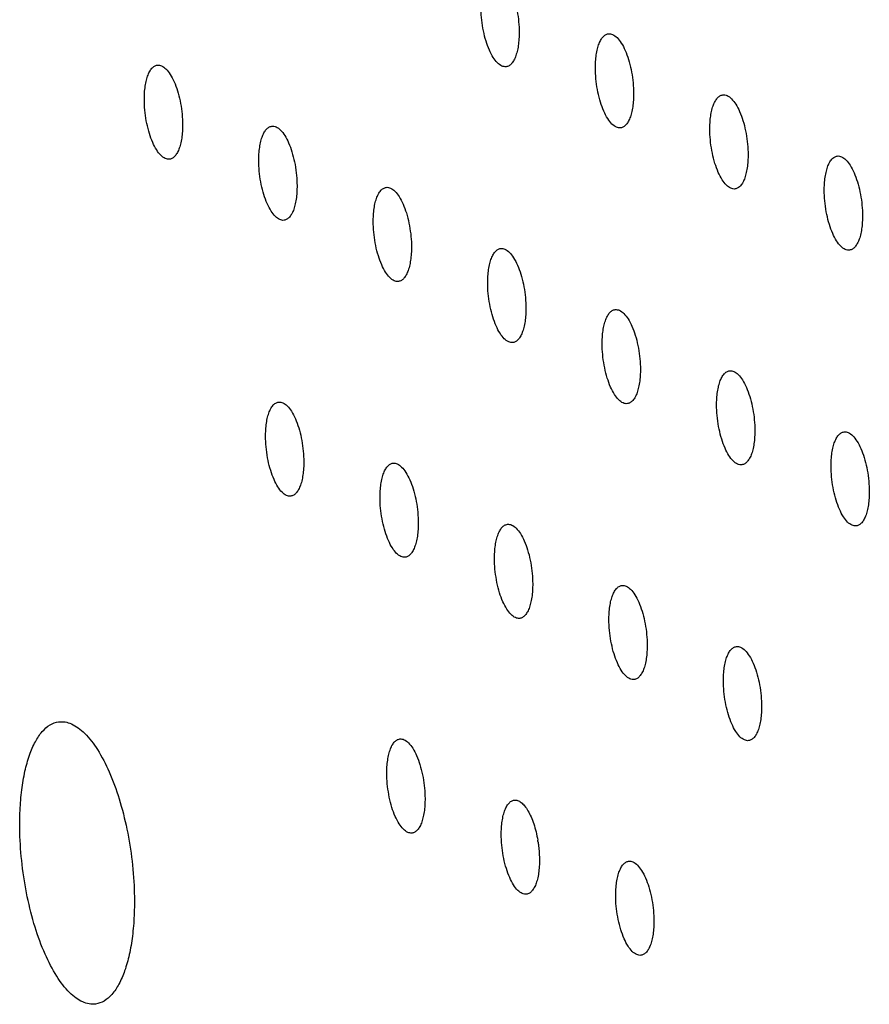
# Model space of a CAD drawing. Header units: millimetres. Extents: x 42 to 1167, y 41 to 792.
# Tile 4 of 55: x 182 to 189, y 95 to 103. Entities that reach past the tile are written whole.
import ezdxf

# ---------------------------------------------------------------- set-up
doc = ezdxf.new("R2010")
doc.units = ezdxf.units.MM
doc.header["$LTSCALE"] = 65.395
doc.layers.add('00_COMPONENTS', color=7, linetype='CONTINUOUS')

msp = doc.modelspace()

# ---------------------------------------------------------------- linework, layer by layer
at = {"layer": '00_COMPONENTS', "color": 7}
msp.add_arc((185.2742, 96.1686), 0.9655, 9.0194, 9.64711, dxfattribs=at)
for points, knots in [([(185.8792, 103.1894), (185.8906, 103.1909), (185.9172, 103.1855), (185.9521, 103.1577), (185.9849, 103.1139), (186.0148, 103.0554), (186.0404, 102.9849), (186.0604, 102.9059), (186.0738, 102.8223), (186.0779, 102.7654), (186.0786, 102.737)], [0, 0, 0, 0, 0.065148, 0.146024, 0.249257, 0.374708, 0.518681, 0.675497, 0.838361, 1, 1, 1, 1]), ([(185.9764, 102.4457), (185.9651, 102.4443), (185.9384, 102.4497), (185.9035, 102.4775), (185.8707, 102.5212), (185.8408, 102.5797), (185.8152, 102.6502), (185.7952, 102.7293), (185.7818, 102.8128), (185.7777, 102.8698), (185.777, 102.8981)], [0, 0, 0, 0, 0.065148, 0.146024, 0.249257, 0.374708, 0.518681, 0.675497, 0.838361, 1, 1, 1, 1]), ([(186.0786, 102.737), (186.0791, 102.7177), (186.0788, 102.6803), (186.0745, 102.6264), (186.0664, 102.5775), (186.0547, 102.5348), (186.0398, 102.4993), (186.0218, 102.4718), (186.0008, 102.4529), (185.9843, 102.4468), (185.9764, 102.4457)], [0, 0, 0, 0, 0.176297, 0.342005, 0.493778, 0.628959, 0.745899, 0.844503, 0.927157, 1, 1, 1, 1]), ([(186.6819, 102.4148), (186.6814, 102.4341), (186.6817, 102.4715), (186.6861, 102.5254), (186.6942, 102.5743), (186.7058, 102.617), (186.7208, 102.6525), (186.7388, 102.68), (186.7597, 102.6989), (186.7762, 102.705), (186.7841, 102.7061)], [0, 0, 0, 0, 0.176297, 0.342005, 0.493778, 0.628959, 0.745899, 0.844503, 0.927157, 1, 1, 1, 1]), ([(186.7841, 102.7061), (186.7955, 102.7075), (186.8221, 102.7021), (186.857, 102.6743), (186.8898, 102.6306), (186.9197, 102.5721), (186.9453, 102.5016), (186.9654, 102.4225), (186.9787, 102.339), (186.9828, 102.282), (186.9835, 102.2537)], [0, 0, 0, 0, 0.065148, 0.146024, 0.249257, 0.374708, 0.518681, 0.675497, 0.838361, 1, 1, 1, 1]), ([(183.1158, 102.1672), (183.1154, 102.1865), (183.1157, 102.224), (183.12, 102.2779), (183.1281, 102.3268), (183.1398, 102.3695), (183.1547, 102.405), (183.1727, 102.4325), (183.1937, 102.4514), (183.2102, 102.4575), (183.2181, 102.4585)], [0, 0, 0, 0, 0.176297, 0.342005, 0.493778, 0.628959, 0.745899, 0.844503, 0.927157, 1, 1, 1, 1]), ([(183.2181, 102.4585), (183.2294, 102.46), (183.256, 102.4546), (183.2909, 102.4268), (183.3238, 102.383), (183.3536, 102.3245), (183.3793, 102.2541), (183.3993, 102.175), (183.4127, 102.0914), (183.4168, 102.0345), (183.4175, 102.0061)], [0, 0, 0, 0, 0.065148, 0.146024, 0.249257, 0.374708, 0.518681, 0.675497, 0.838361, 1, 1, 1, 1]), ([(186.8813, 101.9624), (186.87, 101.9609), (186.8433, 101.9663), (186.8085, 101.9941), (186.7756, 102.0379), (186.7457, 102.0964), (186.7201, 102.1669), (186.7001, 102.2459), (186.6867, 102.3295), (186.6826, 102.3864), (186.6819, 102.4148)], [0, 0, 0, 0, 0.065148, 0.146024, 0.249257, 0.374708, 0.518681, 0.675497, 0.838361, 1, 1, 1, 1]), ([(186.9835, 102.2537), (186.984, 102.2344), (186.9837, 102.1969), (186.9794, 102.1431), (186.9713, 102.0941), (186.9596, 102.0514), (186.9447, 102.0159), (186.9267, 101.9884), (186.9057, 101.9695), (186.8892, 101.9634), (186.8813, 101.9624)], [0, 0, 0, 0, 0.176297, 0.342005, 0.493778, 0.628959, 0.745899, 0.844503, 0.927157, 1, 1, 1, 1]), ([(187.5868, 101.9314), (187.5863, 101.9507), (187.5866, 101.9882), (187.591, 102.0421), (187.5991, 102.091), (187.6107, 102.1337), (187.6257, 102.1692), (187.6437, 102.1967), (187.6646, 102.2156), (187.6811, 102.2217), (187.689, 102.2227)], [0, 0, 0, 0, 0.176297, 0.342005, 0.493778, 0.628959, 0.745899, 0.844503, 0.927157, 1, 1, 1, 1]), ([(187.689, 102.2227), (187.7004, 102.2242), (187.727, 102.2188), (187.7619, 102.191), (187.7947, 102.1472), (187.8246, 102.0887), (187.8502, 102.0182), (187.8703, 101.9392), (187.8836, 101.8556), (187.8877, 101.7987), (187.8884, 101.7703)], [0, 0, 0, 0, 0.065148, 0.146024, 0.249257, 0.374708, 0.518681, 0.675497, 0.838361, 1, 1, 1, 1]), ([(183.3153, 101.7148), (183.3039, 101.7134), (183.2773, 101.7188), (183.2424, 101.7466), (183.2096, 101.7903), (183.1797, 101.8488), (183.1541, 101.9193), (183.134, 101.9984), (183.1206, 102.0819), (183.1165, 102.1389), (183.1158, 102.1672)], [0, 0, 0, 0, 0.065148, 0.146024, 0.249257, 0.374708, 0.518681, 0.675497, 0.838361, 1, 1, 1, 1]), ([(183.4175, 102.0061), (183.418, 101.9868), (183.4177, 101.9494), (183.4133, 101.8955), (183.4052, 101.8466), (183.3935, 101.8039), (183.3786, 101.7684), (183.3606, 101.7409), (183.3396, 101.722), (183.3232, 101.7159), (183.3153, 101.7148)], [0, 0, 0, 0, 0.176297, 0.342005, 0.493778, 0.628959, 0.745899, 0.844503, 0.927157, 1, 1, 1, 1]), ([(184.0208, 101.6839), (184.0203, 101.7032), (184.0206, 101.7406), (184.0249, 101.7945), (184.033, 101.8434), (184.0447, 101.8861), (184.0596, 101.9216), (184.0776, 101.9491), (184.0986, 101.968), (184.1151, 101.9741), (184.123, 101.9752)], [0, 0, 0, 0, 0.176297, 0.342005, 0.493778, 0.628959, 0.745899, 0.844503, 0.927157, 1, 1, 1, 1]), ([(184.123, 101.9752), (184.1343, 101.9767), (184.161, 101.9712), (184.1958, 101.9434), (184.2287, 101.8997), (184.2585, 101.8412), (184.2842, 101.7707), (184.3042, 101.6917), (184.3176, 101.6081), (184.3217, 101.5512), (184.3224, 101.5228)], [0, 0, 0, 0, 0.065148, 0.146024, 0.249257, 0.374708, 0.518681, 0.675497, 0.838361, 1, 1, 1, 1]), ([(187.7862, 101.479), (187.7749, 101.4776), (187.7482, 101.483), (187.7134, 101.5108), (187.6805, 101.5545), (187.6506, 101.613), (187.625, 101.6835), (187.605, 101.7626), (187.5916, 101.8461), (187.5875, 101.9031), (187.5868, 101.9314)], [0, 0, 0, 0, 0.065148, 0.146024, 0.249257, 0.374708, 0.518681, 0.675497, 0.838361, 1, 1, 1, 1]), ([(187.8884, 101.7703), (187.8889, 101.751), (187.8886, 101.7136), (187.8843, 101.6597), (187.8762, 101.6108), (187.8645, 101.5681), (187.8496, 101.5326), (187.8316, 101.5051), (187.8106, 101.4862), (187.7941, 101.4801), (187.7862, 101.479)], [0, 0, 0, 0, 0.176297, 0.342005, 0.493778, 0.628959, 0.745899, 0.844503, 0.927157, 1, 1, 1, 1]), ([(184.2202, 101.2315), (184.2088, 101.23), (184.1822, 101.2354), (184.1473, 101.2633), (184.1145, 101.307), (184.0846, 101.3655), (184.059, 101.436), (184.0389, 101.515), (184.0256, 101.5986), (184.0215, 101.6555), (184.0208, 101.6839)], [0, 0, 0, 0, 0.065148, 0.146024, 0.249257, 0.374708, 0.518681, 0.675497, 0.838361, 1, 1, 1, 1]), ([(188.4917, 101.4481), (188.4912, 101.4674), (188.4915, 101.5048), (188.4959, 101.5587), (188.504, 101.6076), (188.5156, 101.6503), (188.5306, 101.6858), (188.5486, 101.7133), (188.5695, 101.7322), (188.586, 101.7383), (188.5939, 101.7394)], [0, 0, 0, 0, 0.176297, 0.342005, 0.493778, 0.628959, 0.745899, 0.844503, 0.927157, 1, 1, 1, 1]), ([(188.5939, 101.7394), (188.6053, 101.7409), (188.6319, 101.7354), (188.6668, 101.7076), (188.6996, 101.6639), (188.7295, 101.6054), (188.7551, 101.5349), (188.7752, 101.4558), (188.7885, 101.3723), (188.7926, 101.3154), (188.7933, 101.287)], [0, 0, 0, 0, 0.065148, 0.146024, 0.249257, 0.374708, 0.518681, 0.675497, 0.838361, 1, 1, 1, 1]), ([(184.3224, 101.5228), (184.3229, 101.5035), (184.3226, 101.4661), (184.3182, 101.4122), (184.3101, 101.3632), (184.2985, 101.3205), (184.2835, 101.285), (184.2655, 101.2575), (184.2446, 101.2386), (184.2281, 101.2325), (184.2202, 101.2315)], [0, 0, 0, 0, 0.176297, 0.342005, 0.493778, 0.628959, 0.745899, 0.844503, 0.927157, 1, 1, 1, 1]), ([(184.9257, 101.2005), (184.9252, 101.2198), (184.9255, 101.2573), (184.9298, 101.3112), (184.9379, 101.3601), (184.9496, 101.4028), (184.9645, 101.4383), (184.9825, 101.4658), (185.0035, 101.4847), (185.02, 101.4908), (185.0279, 101.4918)], [0, 0, 0, 0, 0.176297, 0.342005, 0.493778, 0.628959, 0.745899, 0.844503, 0.927157, 1, 1, 1, 1]), ([(185.0279, 101.4918), (185.0392, 101.4933), (185.0659, 101.4879), (185.1007, 101.4601), (185.1336, 101.4163), (185.1635, 101.3578), (185.1891, 101.2874), (185.2091, 101.2083), (185.2225, 101.1247), (185.2266, 101.0678), (185.2273, 101.0394)], [0, 0, 0, 0, 0.065148, 0.146024, 0.249257, 0.374708, 0.518681, 0.675497, 0.838361, 1, 1, 1, 1]), ([(188.6911, 100.9957), (188.6798, 100.9942), (188.6531, 100.9996), (188.6183, 101.0275), (188.5854, 101.0712), (188.5556, 101.1297), (188.5299, 101.2002), (188.5099, 101.2792), (188.4965, 101.3628), (188.4924, 101.4197), (188.4917, 101.4481)], [0, 0, 0, 0, 0.065148, 0.146024, 0.249257, 0.374708, 0.518681, 0.675497, 0.838361, 1, 1, 1, 1]), ([(188.7933, 101.287), (188.7938, 101.2677), (188.7935, 101.2303), (188.7892, 101.1764), (188.7811, 101.1274), (188.7694, 101.0847), (188.7545, 101.0492), (188.7365, 101.0217), (188.7155, 101.0028), (188.699, 100.9967), (188.6911, 100.9957)], [0, 0, 0, 0, 0.176297, 0.342005, 0.493778, 0.628959, 0.745899, 0.844503, 0.927157, 1, 1, 1, 1]), ([(185.1251, 100.7482), (185.1137, 100.7467), (185.0871, 100.7521), (185.0522, 100.7799), (185.0194, 100.8236), (184.9895, 100.8821), (184.9639, 100.9526), (184.9438, 101.0317), (184.9305, 101.1152), (184.9264, 101.1722), (184.9257, 101.2005)], [0, 0, 0, 0, 0.065148, 0.146024, 0.249257, 0.374708, 0.518681, 0.675497, 0.838361, 1, 1, 1, 1]), ([(185.2273, 101.0394), (185.2278, 101.0202), (185.2275, 100.9827), (185.2231, 100.9288), (185.215, 100.8799), (185.2034, 100.8372), (185.1884, 100.8017), (185.1704, 100.7742), (185.1495, 100.7553), (185.133, 100.7492), (185.1251, 100.7482)], [0, 0, 0, 0, 0.176297, 0.342005, 0.493778, 0.628959, 0.745899, 0.844503, 0.927157, 1, 1, 1, 1]), ([(185.8306, 100.7172), (185.8301, 100.7365), (185.8304, 100.7739), (185.8347, 100.8278), (185.8428, 100.8767), (185.8545, 100.9195), (185.8694, 100.9549), (185.8874, 100.9825), (185.9084, 101.0013), (185.9249, 101.0075), (185.9328, 101.0085)], [0, 0, 0, 0, 0.176297, 0.342005, 0.493778, 0.628959, 0.745899, 0.844503, 0.927157, 1, 1, 1, 1]), ([(185.9328, 101.0085), (185.9441, 101.01), (185.9708, 101.0045), (186.0056, 100.9767), (186.0385, 100.933), (186.0684, 100.8745), (186.094, 100.804), (186.114, 100.725), (186.1274, 100.6414), (186.1315, 100.5845), (186.1322, 100.5561)], [0, 0, 0, 0, 0.065148, 0.146024, 0.249257, 0.374708, 0.518681, 0.675497, 0.838361, 1, 1, 1, 1]), ([(186.03, 100.2648), (186.0186, 100.2633), (185.992, 100.2688), (185.9571, 100.2966), (185.9243, 100.3403), (185.8944, 100.3988), (185.8688, 100.4693), (185.8487, 100.5483), (185.8354, 100.6319), (185.8313, 100.6888), (185.8306, 100.7172)], [0, 0, 0, 0, 0.065148, 0.146024, 0.249257, 0.374708, 0.518681, 0.675497, 0.838361, 1, 1, 1, 1]), ([(186.1322, 100.5561), (186.1327, 100.5368), (186.1324, 100.4994), (186.128, 100.4455), (186.1199, 100.3966), (186.1083, 100.3538), (186.0933, 100.3183), (186.0753, 100.2908), (186.0544, 100.2719), (186.0379, 100.2658), (186.03, 100.2648)], [0, 0, 0, 0, 0.176297, 0.342005, 0.493778, 0.628959, 0.745899, 0.844503, 0.927157, 1, 1, 1, 1]), ([(186.7355, 100.2339), (186.735, 100.2531), (186.7353, 100.2906), (186.7396, 100.3445), (186.7477, 100.3934), (186.7594, 100.4361), (186.7743, 100.4716), (186.7923, 100.4991), (186.8133, 100.518), (186.8298, 100.5241), (186.8377, 100.5251)], [0, 0, 0, 0, 0.176297, 0.342005, 0.493778, 0.628959, 0.745899, 0.844503, 0.927157, 1, 1, 1, 1]), ([(186.8377, 100.5251), (186.849, 100.5266), (186.8757, 100.5212), (186.9106, 100.4934), (186.9434, 100.4496), (186.9733, 100.3911), (186.9989, 100.3207), (187.0189, 100.2416), (187.0323, 100.1581), (187.0364, 100.1011), (187.0371, 100.0727)], [0, 0, 0, 0, 0.065148, 0.146024, 0.249257, 0.374708, 0.518681, 0.675497, 0.838361, 1, 1, 1, 1]), ([(186.9349, 99.7815), (186.9235, 99.78), (186.8969, 99.7854), (186.862, 99.8132), (186.8292, 99.857), (186.7993, 99.9155), (186.7737, 99.9859), (186.7537, 100.065), (186.7403, 100.1485), (186.7362, 100.2055), (186.7355, 100.2339)], [0, 0, 0, 0, 0.065148, 0.146024, 0.249257, 0.374708, 0.518681, 0.675497, 0.838361, 1, 1, 1, 1]), ([(187.0371, 100.0727), (187.0376, 100.0535), (187.0373, 100.016), (187.033, 99.9621), (187.0248, 99.9132), (187.0132, 99.8705), (186.9982, 99.835), (186.9803, 99.8075), (186.9593, 99.7886), (186.9428, 99.7825), (186.9349, 99.7815)], [0, 0, 0, 0, 0.176297, 0.342005, 0.493778, 0.628959, 0.745899, 0.844503, 0.927157, 1, 1, 1, 1]), ([(187.7426, 100.0418), (187.7539, 100.0433), (187.7806, 100.0378), (187.8155, 100.01), (187.8483, 99.9663), (187.8782, 99.9078), (187.9038, 99.8373), (187.9238, 99.7583), (187.9372, 99.6747), (187.9413, 99.6178), (187.942, 99.5894)], [0, 0, 0, 0, 0.065148, 0.146024, 0.249257, 0.374708, 0.518681, 0.675497, 0.838361, 1, 1, 1, 1]), ([(187.6404, 99.7505), (187.6399, 99.7698), (187.6402, 99.8072), (187.6445, 99.8611), (187.6526, 99.91), (187.6643, 99.9528), (187.6793, 99.9883), (187.6972, 100.0158), (187.7182, 100.0347), (187.7347, 100.0408), (187.7426, 100.0418)], [0, 0, 0, 0, 0.176297, 0.342005, 0.493778, 0.628959, 0.745899, 0.844503, 0.927157, 1, 1, 1, 1]), ([(184.0743, 99.503), (184.0739, 99.5222), (184.0741, 99.5597), (184.0785, 99.6136), (184.0866, 99.6625), (184.0983, 99.7052), (184.1132, 99.7407), (184.1312, 99.7682), (184.1522, 99.7871), (184.1687, 99.7932), (184.1766, 99.7942)], [0, 0, 0, 0, 0.176297, 0.342005, 0.493778, 0.628959, 0.745899, 0.844503, 0.927157, 1, 1, 1, 1]), ([(184.1766, 99.7942), (184.1879, 99.7957), (184.2145, 99.7903), (184.2494, 99.7625), (184.2822, 99.7188), (184.3121, 99.6603), (184.3378, 99.5898), (184.3578, 99.5107), (184.3712, 99.4272), (184.3753, 99.3702), (184.376, 99.3419)], [0, 0, 0, 0, 0.065148, 0.146024, 0.249257, 0.374708, 0.518681, 0.675497, 0.838361, 1, 1, 1, 1]), ([(187.8398, 99.2981), (187.8284, 99.2966), (187.8018, 99.3021), (187.7669, 99.3299), (187.7341, 99.3736), (187.7042, 99.4321), (187.6786, 99.5026), (187.6586, 99.5816), (187.6452, 99.6652), (187.6411, 99.7221), (187.6404, 99.7505)], [0, 0, 0, 0, 0.065148, 0.146024, 0.249257, 0.374708, 0.518681, 0.675497, 0.838361, 1, 1, 1, 1]), ([(187.942, 99.5894), (187.9425, 99.5701), (187.9422, 99.5327), (187.9379, 99.4788), (187.9297, 99.4299), (187.9181, 99.3871), (187.9031, 99.3517), (187.8852, 99.3241), (187.8642, 99.3052), (187.8477, 99.2991), (187.8398, 99.2981)], [0, 0, 0, 0, 0.176297, 0.342005, 0.493778, 0.628959, 0.745899, 0.844503, 0.927157, 1, 1, 1, 1]), ([(184.2737, 99.0506), (184.2624, 99.0491), (184.2358, 99.0545), (184.2009, 99.0823), (184.1681, 99.1261), (184.1382, 99.1846), (184.1125, 99.255), (184.0925, 99.3341), (184.0791, 99.4177), (184.075, 99.4746), (184.0743, 99.503)], [0, 0, 0, 0, 0.065148, 0.146024, 0.249257, 0.374708, 0.518681, 0.675497, 0.838361, 1, 1, 1, 1]), ([(188.5453, 99.2672), (188.5448, 99.2864), (188.5451, 99.3239), (188.5494, 99.3778), (188.5576, 99.4267), (188.5692, 99.4694), (188.5842, 99.5049), (188.6021, 99.5324), (188.6231, 99.5513), (188.6396, 99.5574), (188.6475, 99.5584)], [0, 0, 0, 0, 0.176297, 0.342005, 0.493778, 0.628959, 0.745899, 0.844503, 0.927157, 1, 1, 1, 1]), ([(188.6475, 99.5584), (188.6589, 99.5599), (188.6855, 99.5545), (188.7204, 99.5267), (188.7532, 99.4829), (188.7831, 99.4245), (188.8087, 99.354), (188.8287, 99.2749), (188.8421, 99.1914), (188.8462, 99.1344), (188.8469, 99.106)], [0, 0, 0, 0, 0.065148, 0.146024, 0.249257, 0.374708, 0.518681, 0.675497, 0.838361, 1, 1, 1, 1]), ([(184.376, 99.3419), (184.3764, 99.3226), (184.3761, 99.2851), (184.3718, 99.2312), (184.3637, 99.1823), (184.352, 99.1396), (184.3371, 99.1041), (184.3191, 99.0766), (184.2981, 99.0577), (184.2816, 99.0516), (184.2737, 99.0506)], [0, 0, 0, 0, 0.176297, 0.342005, 0.493778, 0.628959, 0.745899, 0.844503, 0.927157, 1, 1, 1, 1]), ([(184.9792, 99.0196), (184.9788, 99.0389), (184.9791, 99.0763), (184.9834, 99.1302), (184.9915, 99.1792), (185.0032, 99.2219), (185.0181, 99.2574), (185.0361, 99.2849), (185.0571, 99.3038), (185.0736, 99.3099), (185.0815, 99.3109)], [0, 0, 0, 0, 0.176297, 0.342005, 0.493778, 0.628959, 0.745899, 0.844503, 0.927157, 1, 1, 1, 1]), ([(185.0815, 99.3109), (185.0928, 99.3124), (185.1194, 99.307), (185.1543, 99.2791), (185.1872, 99.2354), (185.217, 99.1769), (185.2427, 99.1064), (185.2627, 99.0274), (185.2761, 98.9438), (185.2802, 98.8869), (185.2809, 98.8585)], [0, 0, 0, 0, 0.065148, 0.146024, 0.249257, 0.374708, 0.518681, 0.675497, 0.838361, 1, 1, 1, 1]), ([(188.7447, 98.8148), (188.7334, 98.8133), (188.7067, 98.8187), (188.6718, 98.8465), (188.639, 98.8903), (188.6091, 98.9488), (188.5835, 99.0192), (188.5635, 99.0983), (188.5501, 99.1819), (188.546, 99.2388), (188.5453, 99.2672)], [0, 0, 0, 0, 0.065148, 0.146024, 0.249257, 0.374708, 0.518681, 0.675497, 0.838361, 1, 1, 1, 1]), ([(188.8469, 99.106), (188.8474, 99.0868), (188.8471, 99.0493), (188.8428, 98.9954), (188.8347, 98.9465), (188.823, 98.9038), (188.808, 98.8683), (188.7901, 98.8408), (188.7691, 98.8219), (188.7526, 98.8158), (188.7447, 98.8148)], [0, 0, 0, 0, 0.176297, 0.342005, 0.493778, 0.628959, 0.745899, 0.844503, 0.927157, 1, 1, 1, 1]), ([(185.1787, 98.5672), (185.1673, 98.5657), (185.1407, 98.5712), (185.1058, 98.599), (185.073, 98.6427), (185.0431, 98.7012), (185.0174, 98.7717), (184.9974, 98.8507), (184.984, 98.9343), (184.9799, 98.9912), (184.9792, 99.0196)], [0, 0, 0, 0, 0.065148, 0.146024, 0.249257, 0.374708, 0.518681, 0.675497, 0.838361, 1, 1, 1, 1]), ([(185.2809, 98.8585), (185.2813, 98.8392), (185.2811, 98.8018), (185.2767, 98.7479), (185.2686, 98.699), (185.2569, 98.6563), (185.242, 98.6208), (185.224, 98.5933), (185.203, 98.5744), (185.1866, 98.5683), (185.1787, 98.5672)], [0, 0, 0, 0, 0.176297, 0.342005, 0.493778, 0.628959, 0.745899, 0.844503, 0.927157, 1, 1, 1, 1]), ([(185.8841, 98.5363), (185.8837, 98.5556), (185.884, 98.593), (185.8883, 98.6469), (185.8964, 98.6958), (185.9081, 98.7385), (185.923, 98.774), (185.941, 98.8015), (185.962, 98.8204), (185.9785, 98.8265), (185.9864, 98.8276)], [0, 0, 0, 0, 0.176297, 0.342005, 0.493778, 0.628959, 0.745899, 0.844503, 0.927157, 1, 1, 1, 1]), ([(185.9864, 98.8276), (185.9977, 98.829), (186.0243, 98.8236), (186.0592, 98.7958), (186.0921, 98.7521), (186.1219, 98.6936), (186.1476, 98.6231), (186.1676, 98.544), (186.181, 98.4605), (186.1851, 98.4035), (186.1858, 98.3752)], [0, 0, 0, 0, 0.065148, 0.146024, 0.249257, 0.374708, 0.518681, 0.675497, 0.838361, 1, 1, 1, 1]), ([(186.0836, 98.0839), (186.0722, 98.0824), (186.0456, 98.0878), (186.0107, 98.1156), (185.9779, 98.1594), (185.948, 98.2179), (185.9224, 98.2884), (185.9023, 98.3674), (185.8889, 98.451), (185.8848, 98.5079), (185.8841, 98.5363)], [0, 0, 0, 0, 0.065148, 0.146024, 0.249257, 0.374708, 0.518681, 0.675497, 0.838361, 1, 1, 1, 1]), ([(186.1858, 98.3752), (186.1863, 98.3559), (186.186, 98.3184), (186.1816, 98.2645), (186.1735, 98.2156), (186.1618, 98.1729), (186.1469, 98.1374), (186.1289, 98.1099), (186.1079, 98.091), (186.0915, 98.0849), (186.0836, 98.0839)], [0, 0, 0, 0, 0.176297, 0.342005, 0.493778, 0.628959, 0.745899, 0.844503, 0.927157, 1, 1, 1, 1]), ([(186.7891, 98.0529), (186.7886, 98.0722), (186.7889, 98.1097), (186.7932, 98.1635), (186.8013, 98.2125), (186.813, 98.2552), (186.8279, 98.2907), (186.8459, 98.3182), (186.8669, 98.3371), (186.8834, 98.3432), (186.8913, 98.3442)], [0, 0, 0, 0, 0.176297, 0.342005, 0.493778, 0.628959, 0.745899, 0.844503, 0.927157, 1, 1, 1, 1]), ([(186.8913, 98.3442), (186.9026, 98.3457), (186.9293, 98.3403), (186.9641, 98.3124), (186.997, 98.2687), (187.0268, 98.2102), (187.0525, 98.1397), (187.0725, 98.0607), (187.0859, 97.9771), (187.09, 97.9202), (187.0907, 97.8918)], [0, 0, 0, 0, 0.065148, 0.146024, 0.249257, 0.374708, 0.518681, 0.675497, 0.838361, 1, 1, 1, 1]), ([(186.9885, 97.6005), (186.9771, 97.5991), (186.9505, 97.6045), (186.9156, 97.6323), (186.8828, 97.676), (186.8529, 97.7345), (186.8273, 97.805), (186.8072, 97.8841), (186.7938, 97.9676), (186.7897, 98.0246), (186.7891, 98.0529)], [0, 0, 0, 0, 0.065148, 0.146024, 0.249257, 0.374708, 0.518681, 0.675497, 0.838361, 1, 1, 1, 1]), ([(187.0907, 97.8918), (187.0912, 97.8725), (187.0909, 97.8351), (187.0865, 97.7812), (187.0784, 97.7323), (187.0668, 97.6896), (187.0518, 97.6541), (187.0338, 97.6266), (187.0128, 97.6077), (186.9964, 97.6016), (186.9885, 97.6005)], [0, 0, 0, 0, 0.176297, 0.342005, 0.493778, 0.628959, 0.745899, 0.844503, 0.927157, 1, 1, 1, 1]), ([(187.694, 97.5696), (187.6935, 97.5889), (187.6938, 97.6263), (187.6981, 97.6802), (187.7062, 97.7291), (187.7179, 97.7718), (187.7328, 97.8073), (187.7508, 97.8348), (187.7718, 97.8537), (187.7883, 97.8598), (187.7962, 97.8609)], [0, 0, 0, 0, 0.176297, 0.342005, 0.493778, 0.628959, 0.745899, 0.844503, 0.927157, 1, 1, 1, 1]), ([(187.7962, 97.8609), (187.8075, 97.8623), (187.8342, 97.8569), (187.869, 97.8291), (187.9019, 97.7854), (187.9317, 97.7269), (187.9574, 97.6564), (187.9774, 97.5773), (187.9908, 97.4938), (187.9949, 97.4368), (187.9956, 97.4085)], [0, 0, 0, 0, 0.065148, 0.146024, 0.249257, 0.374708, 0.518681, 0.675497, 0.838361, 1, 1, 1, 1]), ([(187.8934, 97.1172), (187.882, 97.1157), (187.8554, 97.1211), (187.8205, 97.1489), (187.7877, 97.1927), (187.7578, 97.2512), (187.7322, 97.3217), (187.7121, 97.4007), (187.6988, 97.4843), (187.6947, 97.5412), (187.694, 97.5696)], [0, 0, 0, 0, 0.065148, 0.146024, 0.249257, 0.374708, 0.518681, 0.675497, 0.838361, 1, 1, 1, 1]), ([(187.9956, 97.4085), (187.9961, 97.3892), (187.9958, 97.3517), (187.9914, 97.2979), (187.9833, 97.2489), (187.9717, 97.2062), (187.9567, 97.1707), (187.9387, 97.1432), (187.9178, 97.1243), (187.9013, 97.1182), (187.8934, 97.1172)], [0, 0, 0, 0, 0.176297, 0.342005, 0.493778, 0.628959, 0.745899, 0.844503, 0.927157, 1, 1, 1, 1]), ([(182.1315, 96.3915), (182.1301, 96.4494), (182.131, 96.5617), (182.144, 96.7234), (182.1683, 96.8701), (182.2033, 96.9983), (182.2481, 97.1048), (182.3021, 97.1873), (182.365, 97.244), (182.4145, 97.2623), (182.4382, 97.2654)], [0, 0, 0, 0, 0.176297, 0.342005, 0.493778, 0.628959, 0.745899, 0.844503, 0.927157, 1, 1, 1, 1]), ([(182.4382, 97.2654), (182.4548, 97.2675), (182.49, 97.2667), (182.5427, 97.2499), (182.5952, 97.2186), (182.6688, 97.1545), (182.7553, 97.0387), (182.8449, 96.8635), (182.9218, 96.6519), (182.9819, 96.4148), (183.022, 96.1641), (183.0343, 95.9933), (183.0364, 95.9082)], [0, 0, 0, 0, 0.031726, 0.065713, 0.103719, 0.146841, 0.249975, 0.375306, 0.519141, 0.675807, 0.838515, 1, 1, 1, 1]), ([(185.0328, 96.8387), (185.0323, 96.858), (185.0326, 96.8954), (185.037, 96.9493), (185.0451, 96.9982), (185.0567, 97.0409), (185.0717, 97.0764), (185.0897, 97.1039), (185.1107, 97.1228), (185.1271, 97.1289), (185.135, 97.13)], [0, 0, 0, 0, 0.176297, 0.342005, 0.493778, 0.628959, 0.745899, 0.844503, 0.927157, 1, 1, 1, 1]), ([(185.135, 97.13), (185.1464, 97.1315), (185.173, 97.126), (185.2079, 97.0982), (185.2407, 97.0545), (185.2706, 96.996), (185.2962, 96.9255), (185.3163, 96.8465), (185.3297, 96.7629), (185.3338, 96.706), (185.3344, 96.6776)], [0, 0, 0, 0, 0.065148, 0.146024, 0.249257, 0.374708, 0.518681, 0.675497, 0.838361, 1, 1, 1, 1]), ([(185.2322, 96.3863), (185.2209, 96.3848), (185.1942, 96.3902), (185.1594, 96.4181), (185.1265, 96.4618), (185.0967, 96.5203), (185.071, 96.5908), (185.051, 96.6698), (185.0376, 96.7534), (185.0335, 96.8103), (185.0328, 96.8387)], [0, 0, 0, 0, 0.065148, 0.146024, 0.249257, 0.374708, 0.518681, 0.675497, 0.838361, 1, 1, 1, 1]), ([(185.3344, 96.6776), (185.3349, 96.6583), (185.3346, 96.6209), (185.3303, 96.567), (185.3222, 96.518), (185.3105, 96.4753), (185.2956, 96.4398), (185.2776, 96.4123), (185.2566, 96.3934), (185.2401, 96.3873), (185.2322, 96.3863)], [0, 0, 0, 0, 0.176297, 0.342005, 0.493778, 0.628959, 0.745899, 0.844503, 0.927157, 1, 1, 1, 1]), ([(185.9377, 96.3553), (185.9372, 96.3746), (185.9375, 96.4121), (185.9419, 96.466), (185.95, 96.5149), (185.9617, 96.5576), (185.9766, 96.5931), (185.9946, 96.6206), (186.0156, 96.6395), (186.032, 96.6456), (186.0399, 96.6466)], [0, 0, 0, 0, 0.176297, 0.342005, 0.493778, 0.628959, 0.745899, 0.844503, 0.927157, 1, 1, 1, 1]), ([(186.0399, 96.6466), (186.0489, 96.6478), (186.0691, 96.6452), (186.0975, 96.6282), (186.1248, 96.6), (186.1507, 96.5614), (186.1746, 96.5135), (186.2037, 96.4367), (186.2186, 96.3739), (186.2261, 96.3304)], [0, 0, 0, 0, 0.069519, 0.150621, 0.249784, 0.368799, 0.506613, 0.660467, 1, 1, 1, 1]), ([(182.7298, 95.0343), (182.7132, 95.0322), (182.6779, 95.033), (182.6253, 95.0498), (182.5728, 95.0811), (182.4992, 95.1452), (182.4127, 95.261), (182.3231, 95.4362), (182.2462, 95.6478), (182.1861, 95.8849), (182.1459, 96.1356), (182.1336, 96.3064), (182.1315, 96.3915)], [0, 0, 0, 0, 0.031726, 0.065713, 0.103719, 0.146841, 0.249975, 0.375306, 0.519141, 0.675807, 0.838515, 1, 1, 1, 1]), ([(186.1371, 95.903), (186.1258, 95.9015), (186.0992, 95.9069), (186.0643, 95.9347), (186.0314, 95.9784), (186.0016, 96.0369), (185.9759, 96.1074), (185.9559, 96.1865), (185.9425, 96.27), (185.9384, 96.327), (185.9377, 96.3553)], [0, 0, 0, 0, 0.065148, 0.146024, 0.249257, 0.374708, 0.518681, 0.675497, 0.838361, 1, 1, 1, 1]), ([(186.2278, 96.3199), (186.2294, 96.3095), (186.2353, 96.2678), (186.2386, 96.2257), (186.2394, 96.1942)], [0, 0, 0, 0, 0.25198, 1, 1, 1, 1]), ([(186.2394, 96.1942), (186.2398, 96.175), (186.2395, 96.1375), (186.2352, 96.0836), (186.2271, 96.0347), (186.2154, 95.992), (186.2005, 95.9565), (186.1825, 95.929), (186.1615, 95.9101), (186.145, 95.904), (186.1371, 95.903)], [0, 0, 0, 0, 0.176297, 0.342005, 0.493778, 0.628959, 0.745899, 0.844503, 0.927157, 1, 1, 1, 1]), ([(186.8426, 95.872), (186.8422, 95.8913), (186.8424, 95.9287), (186.8468, 95.9826), (186.8549, 96.0315), (186.8666, 96.0742), (186.8815, 96.1097), (186.8995, 96.1373), (186.9205, 96.1561), (186.9369, 96.1623), (186.9448, 96.1633)], [0, 0, 0, 0, 0.176297, 0.342005, 0.493778, 0.628959, 0.745899, 0.844503, 0.927157, 1, 1, 1, 1]), ([(186.9448, 96.1633), (186.9562, 96.1648), (186.9828, 96.1593), (187.0177, 96.1315), (187.0505, 96.0878), (187.0804, 96.0293), (187.1061, 95.9588), (187.1261, 95.8798), (187.1395, 95.7962), (187.1436, 95.7393), (187.1443, 95.7109)], [0, 0, 0, 0, 0.065148, 0.146024, 0.249257, 0.374708, 0.518681, 0.675497, 0.838361, 1, 1, 1, 1]), ([(183.0364, 95.9082), (183.0378, 95.8503), (183.037, 95.738), (183.024, 95.5763), (182.9996, 95.4296), (182.9646, 95.3014), (182.9198, 95.1949), (182.8659, 95.1124), (182.8029, 95.0557), (182.7535, 95.0374), (182.7298, 95.0343)], [0, 0, 0, 0, 0.176297, 0.342005, 0.493778, 0.628959, 0.745899, 0.844503, 0.927157, 1, 1, 1, 1]), ([(187.042, 95.4196), (187.0307, 95.4181), (187.0041, 95.4235), (186.9692, 95.4514), (186.9363, 95.4951), (186.9065, 95.5536), (186.8808, 95.6241), (186.8608, 95.7031), (186.8474, 95.7867), (186.8433, 95.8436), (186.8426, 95.872)], [0, 0, 0, 0, 0.065148, 0.146024, 0.249257, 0.374708, 0.518681, 0.675497, 0.838361, 1, 1, 1, 1]), ([(187.1443, 95.7109), (187.1447, 95.6916), (187.1444, 95.6542), (187.1401, 95.6003), (187.132, 95.5514), (187.1203, 95.5086), (187.1054, 95.4731), (187.0874, 95.4456), (187.0664, 95.4267), (187.0499, 95.4206), (187.042, 95.4196)], [0, 0, 0, 0, 0.176297, 0.342005, 0.493778, 0.628959, 0.745899, 0.844503, 0.927157, 1, 1, 1, 1])]:
    msp.add_open_spline(points, degree=3, knots=knots, dxfattribs=at)

doc.saveas('drawing.dxf')
